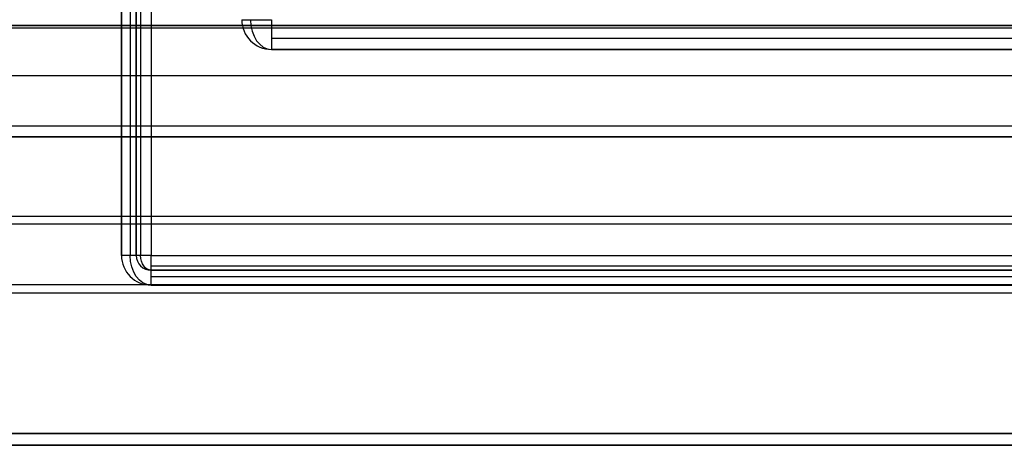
# Model space of a CAD drawing. Header units: millimetres. Extents: x -5.9 to 8.2, y -1.3 to -0.5.
# Tile 59 of 107: x 3.74 to 4.404, y -1.266 to -0.979. Entities that reach past the tile are written whole.
import ezdxf

# ---------------------------------------------------------------- set-up
doc = ezdxf.new("R2010")
doc.units = ezdxf.units.MM
doc.header["$MEASUREMENT"] = 0
for name, color, linetype, true_color in [('IGES level 1', 7, 'Continuous', 0xffffff), ('IGES level 22', 5, 'Continuous', 0x0000ff), ('IGES level 24', 7, 'Continuous', 0xffffff), ('IGES level 55', 7, 'Continuous', 0xffffff)]:
    doc.layers.add(name, color=color, linetype=linetype, true_color=true_color)

msp = doc.modelspace()

# ---------------------------------------------------------------- linework, layer by layer
at = {"layer": 'IGES level 1'}
for points in [[(8.22916, -0.98516, -10.17534), (1.18416, -0.98516, -10.17534), (-5.86084, -0.98516, -10.17534)], [(-4.92584, -0.98328, -10.34494), (1.18416, -0.98328, -10.34494), (7.29416, -0.98328, -10.34494)], [(7.29416, -0.98328, -10.34494), (1.18416, -0.98328, -10.34494), (-4.92584, -0.98328, -10.34494)], [(-4.92584, -1.01706, -10.36445), (1.18416, -1.01706, -10.36445), (7.29416, -1.01706, -10.36445)], [(-4.92584, -1.05085, -10.38395), (1.18416, -1.05085, -10.38395), (7.29416, -1.05085, -10.38395)], [(-4.92584, -1.05085, -10.38395), (1.18416, -1.05085, -10.38395), (7.29416, -1.05085, -10.38395)], [(-5.86084, -1.05828, -10.32994), (1.18416, -1.05828, -10.32994), (8.22916, -1.05828, -10.32994)], [(8.22916, -1.05828, -10.32994), (1.18416, -1.05828, -10.32994), (-5.86084, -1.05828, -10.32994)]]:
    msp.add_open_spline(points, degree=2, dxfattribs=at)
at = {"layer": 'IGES level 22'}
for centre in [(3.90978, -0.97939, -0.29167), (3.90978, -0.97939, -0.29167), (3.90978, -0.97939, -0.15167), (3.90978, -0.97939, -0.22167), (3.90978, -0.97939, -0.15167)]:
    msp.add_arc(centre, 0.02, 180, 270, dxfattribs=at)
at = {"layer": 'IGES level 22', "extrusion": (0, 1, 0)}
msp.add_arc((-3.90978, -0.15167, -0.97939), 0.02, 360, 90, dxfattribs=at)
at = {"layer": 'IGES level 22', "extrusion": (0.707107, -6.12323e-17, 0.707107)}
msp.add_arc((-0.97939, -2.87188, 2.65739), 0.02, 90, 180, dxfattribs=at)
at = {"layer": 'IGES level 22', "extrusion": (1, -6.12323e-17, 8.89496e-48)}
msp.add_arc((-0.97939, -0.15167, 3.90978), 0.02, 90, 180, dxfattribs=at)
at = {"layer": 'IGES level 22', "extrusion": (1, 6.12323e-17, 0)}
msp.add_arc((-0.97939, -0.15167, 3.90978), 0.02, 90, 180, dxfattribs=at)
at = {"layer": 'IGES level 22'}
for points in [[(3.89564, -0.99353, -0.15167), (3.89564, -0.99353, -0.22167), (3.89564, -0.99353, -0.29167)], [(6.15728, -0.99208, -0.13621), (5.03353, -0.99208, -0.13621), (3.90978, -0.99208, -0.13621)], [(6.16978, -0.99939, -0.29167), (5.03978, -0.99939, -0.29167), (3.90978, -0.99939, -0.29167)], [(3.90978, -0.99939, -0.29167), (3.90978, -0.99939, -0.22167), (3.90978, -0.99939, -0.15167)], [(3.90978, -0.99939, -0.15167), (5.03353, -0.99939, -0.15167), (6.15728, -0.99939, -0.15167)], [(6.15728, -0.99939, -0.22167), (5.03353, -0.99939, -0.22167), (3.90978, -0.99939, -0.22167)], [(3.90978, -0.99939, -0.29167), (5.03978, -0.99939, -0.29167), (6.16978, -0.99939, -0.29167)], [(3.90978, -0.99939, -0.29167), (3.90978, -0.99939, -0.22167), (3.90978, -0.99939, -0.15167)], [(3.90978, -0.99939, -0.15167), (5.03353, -0.99939, -0.15167), (6.15728, -0.99939, -0.15167)]]:
    msp.add_open_spline(points, degree=2, dxfattribs=at)
at = {"layer": 'IGES level 24'}
for points in [[(7.28416, -1.11204, -11.054), (1.18416, -1.11204, -11.054), (-4.91584, -1.11204, -11.054)], [(7.28416, -1.11711, -11.06019), (1.18416, -1.11711, -11.06019), (-4.91584, -1.11711, -11.06019)], [(7.28416, -1.15815, -10.48008), (1.18416, -1.15815, -10.48008), (-4.91584, -1.15815, -10.48008)], [(7.28416, -1.16372, -10.4743), (1.18416, -1.16372, -10.4743), (-4.91584, -1.16372, -10.4743)], [(7.28416, -1.25828, -10.7448), (1.18416, -1.25828, -10.7448), (-4.91584, -1.25828, -10.7448)], [(-4.91584, -1.25828, -10.7448), (1.18416, -1.25828, -10.7448), (7.28416, -1.25828, -10.7448)], [(7.28416, -1.26628, -10.7448), (1.18416, -1.26628, -10.7448), (-4.91584, -1.26628, -10.7448)], [(-4.91584, -1.26628, -10.7448), (1.18416, -1.26628, -10.7448), (7.28416, -1.26628, -10.7448)]]:
    msp.add_open_spline(points, degree=2, dxfattribs=at)
at = {"layer": 'IGES level 55'}
for centre, radius in [((3.82871, -1.13828, -0.00244), 0.02), ((3.82871, -1.13828, -0.00244), 0.02), ((3.82871, -1.13828, -0.28244), 0.02), ((3.82871, -1.13828, -0.14244), 0.02), ((3.82871, -1.13828, -0.28244), 0.02), ((3.82871, -1.13828, -0.00244), 0.01), ((3.82871, -1.13828, -0.00244), 0.01), ((3.82871, -1.13828, -0.28244), 0.01), ((3.82871, -1.13828, -0.14244), 0.01), ((3.82871, -1.13828, -0.28244), 0.01)]:
    msp.add_arc(centre, radius, 180, 270, dxfattribs=at)
at = {"layer": 'IGES level 55', "extrusion": (-5.60519e-44, 1, 6.98296e-15)}
msp.add_arc((-3.82871, -0.28244, -1.13828), 0.02, 270, 0, dxfattribs=at)
at = {"layer": 'IGES level 55', "extrusion": (0, 1, 0)}
for radius, end in [(0.02, 0), (0.02, 360), (0.01, 0), (0.01, 360)]:
    msp.add_arc((-3.82871, -0.28244, -1.13828), radius, 270, end, dxfattribs=at)
at = {"layer": 'IGES level 55', "extrusion": (0.707107, 6.12323e-17, -0.707107)}
for radius in [0.02, 0.01]:
    msp.add_arc((-1.13828, 2.50759, 2.90703), radius, 180, 270, dxfattribs=at)
at = {"layer": 'IGES level 55', "extrusion": (1.21135e-29, 1, 6.98296e-15)}
msp.add_arc((-3.82871, -0.28244, -1.13828), 0.01, 270, 0, dxfattribs=at)
at = {"layer": 'IGES level 55', "extrusion": (1, 6.12323e-17, -8.75812e-46)}
for radius in [0.02, 0.01]:
    msp.add_arc((-1.13828, -0.28244, 3.82871), radius, 180, 270, dxfattribs=at)
at = {"layer": 'IGES level 55', "extrusion": (1, -6.12323e-17, -1.64215e-47)}
msp.add_arc((-1.13828, -0.28244, 3.82871), 0.02, 180, 270, dxfattribs=at)
at = {"layer": 'IGES level 55', "extrusion": (1, -6.12323e-17, -3.50325e-46)}
msp.add_arc((-1.13828, -0.28244, 3.82871), 0.01, 180, 270, dxfattribs=at)
at = {"layer": 'IGES level 55'}
for points in [[(3.80871, -1.13828, -0.28244), (3.80871, -0.85828, -0.28244), (3.80871, -0.57828, -0.28244)], [(3.80871, -0.57828, -0.00244), (3.80871, -0.85828, -0.00244), (3.80871, -1.13828, -0.00244)], [(3.80871, -1.13828, -0.14244), (3.80871, -0.85828, -0.14244), (3.80871, -0.57828, -0.14244)], [(3.80871, -0.57828, -0.00244), (3.80871, -0.85828, -0.00244), (3.80871, -1.13828, -0.00244)], [(3.80871, -1.13828, -0.28244), (3.80871, -0.85828, -0.28244), (3.80871, -0.57828, -0.28244)], [(3.81457, -0.57828, -0.29659), (3.81457, -0.85828, -0.29659), (3.81457, -1.13828, -0.29659)], [(3.81871, -1.13828, -0.00244), (3.81871, -0.85828, -0.00244), (3.81871, -0.57828, -0.00244)], [(3.81871, -1.13828, -0.28244), (3.81871, -0.85828, -0.28244), (3.81871, -0.57828, -0.28244)], [(3.81871, -0.57828, -0.00244), (3.81871, -0.85828, -0.00244), (3.81871, -1.13828, -0.00244)], [(3.81871, -1.13828, -0.14244), (3.81871, -0.85828, -0.14244), (3.81871, -0.57828, -0.14244)], [(3.81871, -1.13828, -0.28244), (3.81871, -0.85828, -0.28244), (3.81871, -0.57828, -0.28244)], [(3.82164, -0.57828, -0.28951), (3.82164, -0.85828, -0.28951), (3.82164, -1.13828, -0.28951)], [(3.82871, -0.57828, -0.29244), (3.82871, -0.85828, -0.29244), (3.82871, -1.13828, -0.29244)], [(3.82871, -0.57828, -0.30244), (3.82871, -0.85828, -0.30244), (3.82871, -1.13828, -0.30244)], [(3.82871, -0.57828, -0.30244), (3.82871, -0.85828, -0.30244), (3.82871, -1.13828, -0.30244)], [(3.82871, -0.57828, -0.29244), (3.82871, -0.85828, -0.29244), (3.82871, -1.13828, -0.29244)], [(3.80871, -1.13828, -0.00244), (3.80871, -1.13828, -0.14244), (3.80871, -1.13828, -0.28244)], [(3.80871, -1.13828, -0.00244), (3.80871, -1.13828, -0.14244), (3.80871, -1.13828, -0.28244)], [(3.81871, -1.13828, -0.00244), (3.81871, -1.13828, -0.14244), (3.81871, -1.13828, -0.28244)], [(3.81871, -1.13828, -0.00244), (3.81871, -1.13828, -0.14244), (3.81871, -1.13828, -0.28244)], [(3.82871, -1.13828, -0.29244), (5.55871, -1.13828, -0.29244), (7.28871, -1.13828, -0.29244)], [(3.82871, -1.13828, -0.30244), (5.55871, -1.13828, -0.30244), (7.28871, -1.13828, -0.30244)], [(3.82871, -1.13828, -0.30244), (5.55871, -1.13828, -0.30244), (7.28871, -1.13828, -0.30244)], [(3.82871, -1.13828, -0.29244), (5.55871, -1.13828, -0.29244), (7.28871, -1.13828, -0.29244)], [(3.82164, -1.14535, -0.00244), (3.82164, -1.14535, -0.14244), (3.82164, -1.14535, -0.28244)], [(3.82871, -1.14535, -0.28951), (5.55871, -1.14535, -0.28951), (7.28871, -1.14535, -0.28951)], [(3.81457, -1.15242, -0.00244), (3.81457, -1.15242, -0.14244), (3.81457, -1.15242, -0.28244)], [(7.28871, -1.14828, -0.00244), (5.55871, -1.14828, -0.00244), (3.82871, -1.14828, -0.00244)], [(7.28871, -1.14828, -0.28244), (5.55871, -1.14828, -0.28244), (3.82871, -1.14828, -0.28244)], [(3.82871, -1.14828, -0.28244), (3.82871, -1.14828, -0.14244), (3.82871, -1.14828, -0.00244)], [(3.82871, -1.14828, -0.00244), (5.55871, -1.14828, -0.00244), (7.28871, -1.14828, -0.00244)], [(7.28871, -1.14828, -0.14244), (5.55871, -1.14828, -0.14244), (3.82871, -1.14828, -0.14244)], [(3.82871, -1.14828, -0.28244), (3.82871, -1.14828, -0.14244), (3.82871, -1.14828, -0.00244)], [(7.28871, -1.14828, -0.28244), (5.55871, -1.14828, -0.28244), (3.82871, -1.14828, -0.28244)], [(3.82871, -1.15242, -0.29659), (5.55871, -1.15242, -0.29659), (7.28871, -1.15242, -0.29659)], [(7.28871, -1.15828, -0.28244), (5.55871, -1.15828, -0.28244), (3.82871, -1.15828, -0.28244)], [(3.82871, -1.15828, -0.28244), (3.82871, -1.15828, -0.14244), (3.82871, -1.15828, -0.00244)], [(3.82871, -1.15828, -0.00244), (5.55871, -1.15828, -0.00244), (7.28871, -1.15828, -0.00244)], [(7.28871, -1.15828, -0.14244), (5.55871, -1.15828, -0.14244), (3.82871, -1.15828, -0.14244)], [(3.82871, -1.15828, -0.00244), (5.55871, -1.15828, -0.00244), (7.28871, -1.15828, -0.00244)], [(3.82871, -1.15828, -0.28244), (3.82871, -1.15828, -0.14244), (3.82871, -1.15828, -0.00244)], [(7.28871, -1.15828, -0.28244), (5.55871, -1.15828, -0.28244), (3.82871, -1.15828, -0.28244)]]:
    msp.add_open_spline(points, degree=2, dxfattribs=at)

doc.saveas('drawing.dxf')
